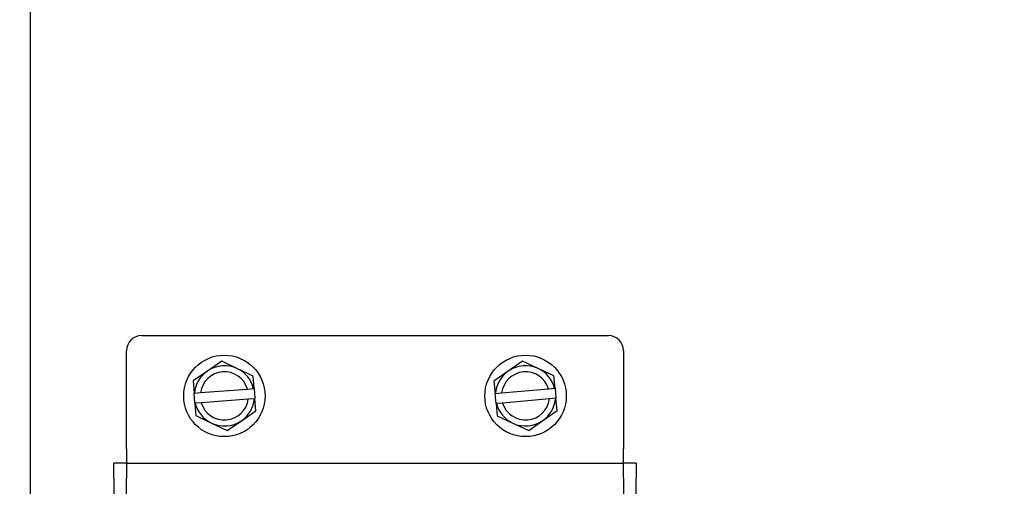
# Model space of a CAD drawing. Header units: inches. Extents: x 18 to 846, y -44 to 561.
# Tile 64 of 256: x 113.64 to 121.82, y 132.31 to 136.18. Entities that reach past the tile are written whole.
import ezdxf

# ---------------------------------------------------------------- set-up
doc = ezdxf.new("R2010")
doc.units = ezdxf.units.IN
doc.header["$LTSCALE"] = 24
doc.header["$MEASUREMENT"] = 0
doc.layers.add('Dimension (ANSI)', color=7, linetype='Continuous', lineweight=25)
doc.layers.add('Visible (ANSI)', color=7, linetype='Continuous', lineweight=30)
doc.styles.add('Note Text (ANSI)', font='tahoma.ttf')
doc.dimstyles.new('SB Fraction-16 (ANSI)', dxfattribs={"dimscale": 24, "dimtxt": 0.125, "dimasz": 0.098425, "dimexe": 0.125, "dimexo": 0.0625, "dimgap": 0.031496, "dimtad": 0, "dimtih": 1, "dimtoh": 1, "dimdec": 4, "dimrnd": 1e-08, "dimzin": 0, "dimdsep": 46, "dimlunit": 5, "dimtxsty": 'Note Text (ANSI)', "dimcen": 0.09, "dimdle": 0.393701, "dimclrd": 256, "dimclre": 256, "dimclrt": 256, "dimadec": 0, "dimazin": 3, "dimtfac": 0.96, "dimtofl": 0, "dimtmove": 0, "dimatfit": 3, "dimfxl": 1, "dimfrac": 2, "dimtolj": 1, "dimtzin": 12, "dimlwd": -1, "dimlwe": -1, "dimarcsym": 0})

# ---------------------------------------------------------------- blocks, each defined once
blk = doc.blocks.new('*D15')
at = {"layer": 'Defpoints', "color": 0, "transparency": 16777216}
for p in [(121.8191, 380.5815), (46.5863, 92.8698), (88.6941, 92.8698)]:
    blk.add_point(p, dxfattribs=at)
at = {"layer": 'Dimension (ANSI)', "transparency": 16777216}
for p, q in [((120.3191, 380.5815), (43.5863, 380.5815)), ((46.5863, 378.2193), (46.5863, 242.3754)), ((46.5863, 95.232), (46.5863, 237.0759)), ((87.1941, 92.8698), (43.5863, 92.8698))]:
    blk.add_line(p, q, dxfattribs=at)
for points in [[(46.1926, 378.2193), (46.98, 378.2193), (46.5863, 380.5815)], [(46.1926, 95.232), (46.98, 95.232), (46.5863, 92.8698)]]:
    blk.add_solid(points, dxfattribs=at)
at = {"layer": 'Dimension (ANSI)', "transparency": 16777216, "insert": (37.4463, 241.6195), "char_height": 3, "attachment_point": 1, "style": 'Note Text (ANSI)'}
blk.add_mtext('\\A1;287 11/16', dxfattribs=at)

msp = doc.modelspace()

# ---------------------------------------------------------------- linework, layer by layer
at = {"layer": 'Visible (ANSI)'}
for p, q in [((113.73441, 125.81899), (113.73441, 138.32428)), ((113.73441, 125.81899), (113.73441, 138.32428)), ((114.65691, 133.56402), (118.53191, 133.56402)), ((114.53191, 132.62365), (114.53191, 133.43902)), ((118.65691, 133.43902), (118.65691, 132.62365)), ((115.32253, 133.35186), (115.20336, 133.27042)), ((115.45264, 133.28937), (115.32253, 133.35186)), ((117.81848, 133.35152), (117.70047, 133.26842)), ((117.94946, 133.29088), (117.81848, 133.35152)), ((115.20336, 133.27042), (115.08419, 133.18899)), ((115.58275, 133.22689), (115.45264, 133.28937)), ((117.70047, 133.26842), (117.58246, 133.18531)), ((118.08043, 133.23023), (117.94946, 133.29088)), ((115.08419, 133.18899), (115.09195, 133.08694)), ((115.59051, 133.12485), (115.58275, 133.22689)), ((117.58246, 133.18531), (117.59165, 133.08339)), ((118.08963, 133.12831), (118.08043, 133.23023)), ((115.09549, 133.08721), (115.09195, 133.08694)), ((115.09832, 133.00318), (115.09195, 133.08694)), ((115.09549, 133.08721), (115.14625, 133.09107)), ((115.14625, 133.09107), (115.53621, 133.12072)), ((115.53621, 133.12072), (115.58697, 133.12458)), ((115.59051, 133.12485), (115.58697, 133.12458)), ((115.59051, 133.12485), (115.59688, 133.04109)), ((117.59519, 133.0837), (117.59165, 133.08339)), ((117.5992, 132.99972), (117.59165, 133.08339)), ((117.59519, 133.0837), (117.64589, 133.08828)), ((117.64589, 133.08828), (118.03539, 133.12341)), ((118.03539, 133.12341), (118.08609, 133.12799)), ((118.08963, 133.12831), (118.08609, 133.12799)), ((118.08963, 133.12831), (118.09717, 133.04465)), ((115.09832, 133.00318), (115.10186, 133.00345)), ((115.09832, 133.00318), (115.10607, 132.90114)), ((115.15262, 133.00731), (115.10186, 133.00345)), ((115.54257, 133.03696), (115.15262, 133.00731)), ((115.59333, 133.04082), (115.54257, 133.03696)), ((115.59333, 133.04082), (115.59688, 133.04109)), ((115.60463, 132.93904), (115.59688, 133.04109)), ((117.5992, 132.99972), (117.60274, 133.00004)), ((117.5992, 132.99972), (117.60839, 132.8978)), ((117.65344, 133.00462), (117.60274, 133.00004)), ((118.04293, 133.03975), (117.65344, 133.00462)), ((118.09364, 133.04433), (118.04293, 133.03975)), ((118.09364, 133.04433), (118.09717, 133.04465)), ((118.10637, 132.94272), (118.09717, 133.04465)), ((115.48546, 132.85761), (115.60463, 132.93904)), ((117.98836, 132.85961), (118.10637, 132.94272)), ((115.10607, 132.90114), (115.23618, 132.83866)), ((115.23618, 132.83866), (115.3663, 132.77617)), ((115.3663, 132.77617), (115.48546, 132.85761)), ((117.60839, 132.8978), (117.73937, 132.83715)), ((117.73937, 132.83715), (117.87035, 132.77651)), ((117.87035, 132.77651), (117.98836, 132.85961)), ((114.53191, 132.62365), (114.53191, 132.50565)), ((118.65691, 132.50565), (118.65691, 132.62365)), ((114.53191, 132.50565), (114.42731, 132.50565)), ((114.42731, 132.38065), (114.42731, 132.50565)), ((114.53191, 132.50565), (118.65691, 132.50565)), ((114.53191, 132.50565), (114.53191, 132.38065)), ((118.65691, 132.38065), (118.65691, 132.50565)), ((118.76151, 132.50565), (118.65691, 132.50565)), ((118.76151, 132.50565), (118.76151, 132.38065)), ((114.42731, 132.38065), (114.42731, 131.84116)), ((114.53191, 132.02852), (114.53191, 132.38065)), ((118.65691, 132.38065), (118.65691, 129.50565)), ((118.76151, 129.50565), (118.76151, 132.38065))]:
    msp.add_line(p, q, dxfattribs=at)
for centre in [(115.34441, 133.06402), (117.84441, 133.06402)]:
    msp.add_circle(centre, 0.338, dxfattribs=at)
for centre, radius, start, end in [((114.65691, 133.43902), 0.125, 90, 180), ((118.53191, 133.43902), 0.125, 0, 90), ((115.34441, 133.06402), 0.25, 124.347534, 174.675979), ((115.34441, 133.06402), 0.2, 16.469886, 172.225182), ((115.34441, 133.06402), 0.25, 64.347534, 124.347534), ((115.34441, 133.06402), 0.25, 14.019089, 64.347534), ((117.84441, 133.06402), 0.25, 125.154461, 175.482906), ((117.84441, 133.06402), 0.2, 17.276813, 173.032109), ((117.84441, 133.06402), 0.25, 65.154461, 125.154461), ((117.84441, 133.06402), 0.25, 14.826016, 65.154461), ((115.34441, 133.06402), 0.25, 194.019089, 244.347534), ((115.34441, 133.06402), 0.2, 196.469886, 352.225182), ((115.34441, 133.06402), 0.25, 304.347534, 354.675979), ((117.84441, 133.06402), 0.25, 194.826016, 245.154461), ((117.84441, 133.06402), 0.2, 197.276813, 353.032109), ((117.84441, 133.06402), 0.25, 305.154461, 355.482906), ((115.34441, 133.06402), 0.25, 244.347534, 304.347534), ((117.84441, 133.06402), 0.25, 245.154461, 305.154461)]:
    msp.add_arc(centre, radius, start, end, dxfattribs=at)

# ---------------------------------------------------------------- dimensions: what is measured, and where the dimension line sits
at = {"layer": 'Dimension (ANSI)'}
dim = msp.add_linear_dim(base=(46.58635, 92.8698), p1=(121.81912, 380.5815), p2=(88.69412, 92.8698), angle=270, dimstyle='SB Fraction-16 (ANSI)', override={"dimgap": 0.031496, "dimdec": 4, "dimtol": 0, "dimlim": 0, "dimtp": 0, "dimtm": 0, "dimtdec": 2, "dimatfit": 1}, dxfattribs=at)
dim.commit()
dim.dimension.update_dxf_attribs({"geometry": '*D15', "text_midpoint": (46.58635, 239.72565), "dimtype": 160})

doc.saveas('drawing.dxf')
